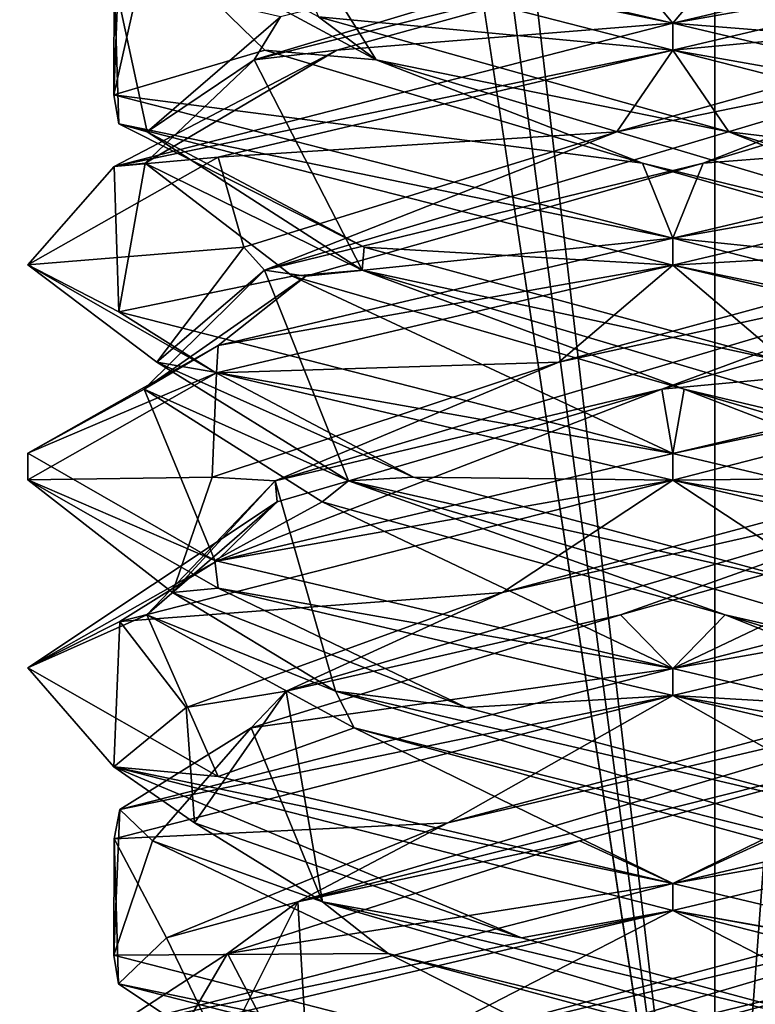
# Model space of a CAD drawing. Header units: millimetres. Extents: x -19 to 152, y -2 to 200.
# Tile 10 of 162: x -14.82 to -13.11, y 6.02 to 8.31. Entities that reach past the tile are written whole.
import ezdxf

# ---------------------------------------------------------------- set-up
doc = ezdxf.new("R2010")
doc.units = ezdxf.units.MM
doc.header["$LTSCALE"] = 65.185185
for name, color, linetype in [('181', 7, 'CONTINUOUS'), ('187', 7, 'CONTINUOUS'), ('188', 7, 'CONTINUOUS'), ('189', 7, 'CONTINUOUS'), ('199', 7, 'CONTINUOUS'), ('200', 7, 'CONTINUOUS'), ('201', 7, 'CONTINUOUS'), ('211', 7, 'CONTINUOUS'), ('212', 7, 'CONTINUOUS'), ('213', 7, 'CONTINUOUS'), ('232', 7, 'CONTINUOUS'), ('233', 7, 'CONTINUOUS'), ('234', 7, 'CONTINUOUS'), ('340', 7, 'CONTINUOUS'), ('676', 7, 'CONTINUOUS'), ('777', 7, 'CONTINUOUS'), ('778', 7, 'CONTINUOUS'), ('779', 7, 'CONTINUOUS')]:
    doc.layers.add(name, color=color, linetype=linetype)

msp = doc.modelspace()

# ---------------------------------------------------------------- linework, layer by layer
at = {"layer": '181', "color": 7, "linetype": 'Continuous'}
for points in [[(-13.3, 8.3, -1.5), (-13.3, 8.2375, -1.5), (-14.6, 8.5712, -0.7484), (-13.3, 8.3, -1.5)], [(-14.3569, 8.5489, -1.0644), (-13.3, 8.3, -1.5), (-14.6, 8.5712, -0.7484), (-14.3569, 8.5489, -1.0644)], [(-14.6, 8.1337, -0.7484), (-14.5995, 8.404, 0.7492), (-14.5866, 8.4719, 0.7711), (-14.6, 8.1337, -0.7484)], [(-14.5884, 8.0664, -0.7682), (-14.5995, 8.404, 0.7492), (-14.6, 8.1337, -0.7484), (-14.5884, 8.0664, -0.7682)], [(-13.3, 8.2375, 1.5), (-13.3, 8.3, 1.5), (-14.5995, 7.9665, 0.7492), (-13.3, 8.2375, 1.5)], [(-14.3574, 7.9885, 1.0639), (-13.3, 8.2375, 1.5), (-14.5995, 7.9665, 0.7492), (-14.3574, 7.9885, 1.0639)], [(-13.3, 7.8, -1.5), (-14.5884, 8.0664, -0.7682), (-14.6, 8.1337, -0.7484), (-13.3, 7.8, -1.5)], [(-13.3, 7.7375, -1.5), (-14.5884, 8.0664, -0.7682), (-13.3, 7.8, -1.5), (-13.3, 7.7375, -1.5)], [(-14.8, 7.7379, 0.0021), (-14.3574, 7.9885, 1.0639), (-14.5995, 7.9665, 0.7492), (-14.8, 7.7379, 0.0021)], [(-14.5884, 7.6289, -0.7682), (-14.8, 7.7379, 0.0021), (-14.5995, 7.9665, 0.7492), (-14.5884, 7.6289, -0.7682)], [(-13.3, 7.7375, 1.5), (-13.3, 7.8, 1.5), (-14.3574, 7.551, 1.0639), (-13.3, 7.7375, 1.5)], [(-14.3651, 7.4888, -1.0562), (-14.8, 7.7379, 0.0021), (-14.5884, 7.6289, -0.7682), (-14.3651, 7.4888, -1.0562)], [(-14.3616, 7.4872, 1.0597), (-13.3, 7.7375, 1.5), (-14.3574, 7.551, 1.0639), (-14.3616, 7.4872, 1.0597)], [(-13.3, 7.3, -1.5), (-14.3651, 7.4888, -1.0562), (-14.5884, 7.6289, -0.7682), (-13.3, 7.3, -1.5)], [(-14.8, 7.3004, 0.0021), (-14.3616, 7.4872, 1.0597), (-14.3574, 7.551, 1.0639), (-14.8, 7.3004, 0.0021)], [(-14.8, 7.2389, 0.0068), (-14.3616, 7.4872, 1.0597), (-14.8, 7.3004, 0.0021), (-14.8, 7.2389, 0.0068)], [(-13.3, 7.2375, -1.5), (-14.3651, 7.4888, -1.0562), (-13.3, 7.3, -1.5), (-13.3, 7.2375, -1.5)], [(-14.3651, 7.0513, -1.0562), (-14.8, 7.2389, 0.0068), (-14.8, 7.3004, 0.0021), (-14.3651, 7.0513, -1.0562)], [(-13.3, 7.3, 1.5), (-14.3616, 7.0497, 1.0597), (-13.3, 7.2375, 1.5), (-13.3, 7.3, 1.5)], [(-14.3572, 6.9865, -1.0641), (-14.8, 7.2389, 0.0068), (-14.3651, 7.0513, -1.0562), (-14.3572, 6.9865, -1.0641)], [(-13.3, 7.2375, 1.5), (-14.3616, 7.0497, 1.0597), (-14.586, 6.9096, 0.7722), (-13.3, 7.2375, 1.5)], [(-14.3616, 7.0497, 1.0597), (-14.8, 6.8014, 0.0068), (-14.586, 6.9096, 0.7722), (-14.3616, 7.0497, 1.0597)], [(-13.3, 6.8, -1.5), (-14.3572, 6.9865, -1.0641), (-14.3651, 7.0513, -1.0562), (-13.3, 6.8, -1.5)], [(-13.3, 6.7375, -1.5), (-14.3572, 6.9865, -1.0641), (-13.3, 6.8, -1.5), (-13.3, 6.7375, -1.5)], [(-14.586, 6.9096, 0.7722), (-14.8, 6.8014, 0.0068), (-14.6002, 6.5713, -0.7481), (-14.586, 6.9096, 0.7722)], [(-14.8, 6.8014, 0.0068), (-14.3572, 6.549, -1.0641), (-14.6002, 6.5713, -0.7481), (-14.8, 6.8014, 0.0068)], [(-13.3, 6.7375, 1.5), (-13.3, 6.8, 1.5), (-14.586, 6.4721, 0.7722), (-13.3, 6.7375, 1.5)], [(-14.5993, 6.404, 0.7495), (-13.3, 6.7375, 1.5), (-14.586, 6.4721, 0.7722), (-14.5993, 6.404, 0.7495)], [(-13.3, 6.3, -1.5), (-13.3, 6.2375, -1.5), (-14.6002, 6.5713, -0.7481), (-13.3, 6.3, -1.5)], [(-14.3572, 6.549, -1.0641), (-13.3, 6.3, -1.5), (-14.6002, 6.5713, -0.7481), (-14.3572, 6.549, -1.0641)], [(-14.6002, 6.1338, -0.7481), (-14.5993, 6.404, 0.7495), (-14.586, 6.4721, 0.7722), (-14.6002, 6.1338, -0.7481)], [(-14.589, 6.0666, -0.7672), (-14.5993, 6.404, 0.7495), (-14.6002, 6.1338, -0.7481), (-14.589, 6.0666, -0.7672)], [(-13.3, 6.2375, 1.5), (-13.3, 6.3, 1.5), (-14.5993, 5.9665, 0.7495), (-13.3, 6.2375, 1.5)], [(-14.3577, 5.9884, 1.0636), (-13.3, 6.2375, 1.5), (-14.5993, 5.9665, 0.7495), (-14.3577, 5.9884, 1.0636)], [(-13.3, 5.8, -1.5), (-14.589, 6.0666, -0.7672), (-14.6002, 6.1338, -0.7481), (-13.3, 5.8, -1.5)], [(-13.3, 5.7375, -1.5), (-14.589, 6.0666, -0.7672), (-13.3, 5.8, -1.5), (-13.3, 5.7375, -1.5)]]:
    msp.add_3dface(points, dxfattribs=at)
at = {"layer": '187', "color": 7, "linetype": 'Continuous'}
for points in [[(-13.3, 8.3, -1.5), (-14.3569, 8.5489, -1.0644), (-13.4662, 8.4994, -1.2181), (-13.3, 8.3, -1.5)], [(-12.5184, 8.2369, -0.9489), (-13.3, 8.3, -1.5), (-13.4662, 8.4994, -1.2181), (-12.5184, 8.2369, -0.9489)], [(-13.3, 8.3, -1.5), (-12.5184, 8.2369, -0.9489), (-12.2372, 8.0493, -1.0585), (-13.3, 8.3, -1.5)], [(-12.4151, 7.712, 0.8534), (-13.3259, 7.4496, 1.2291), (-12.2338, 7.5517, 1.055), (-12.4151, 7.712, 0.8534)], [(-13.3259, 7.4496, 1.2291), (-13.3, 7.3, 1.5), (-12.2338, 7.5517, 1.055), (-13.3259, 7.4496, 1.2291)], [(-14.3616, 7.0497, 1.0597), (-13.3, 7.3, 1.5), (-13.3259, 7.4496, 1.2291), (-14.3616, 7.0497, 1.0597)], [(-14.22, 7.1871, 0.8154), (-14.3616, 7.0497, 1.0597), (-13.3259, 7.4496, 1.2291), (-14.22, 7.1871, 0.8154)], [(-14.8, 6.8014, 0.0068), (-14.3616, 7.0497, 1.0597), (-14.22, 7.1871, 0.8154), (-14.8, 6.8014, 0.0068)], [(-14.5233, 6.9246, -0.1219), (-14.8, 6.8014, 0.0068), (-14.22, 7.1871, 0.8154), (-14.5233, 6.9246, -0.1219)], [(-14.3572, 6.549, -1.0641), (-14.8, 6.8014, 0.0068), (-14.5233, 6.9246, -0.1219), (-14.3572, 6.549, -1.0641)], [(-14.041, 6.6622, -0.981), (-14.3572, 6.549, -1.0641), (-14.5233, 6.9246, -0.1219), (-14.041, 6.6622, -0.981)], [(-13.3, 6.3, -1.5), (-14.3572, 6.549, -1.0641), (-14.041, 6.6622, -0.981), (-13.3, 6.3, -1.5)], [(-13.0828, 6.3997, -1.21), (-13.3, 6.3, -1.5), (-14.041, 6.6622, -0.981), (-13.0828, 6.3997, -1.21)], [(-13.3, 6.3, -1.5), (-13.0828, 6.3997, -1.21), (-12.2378, 6.0495, -1.0591), (-13.3, 6.3, -1.5)]]:
    msp.add_3dface(points, dxfattribs=at)
at = {"layer": '188', "color": 7, "linetype": 'Continuous'}
for points in [[(-12.3266, 8.2151, -0.6903), (-13.4662, 8.4994, -1.2181), (-13.9572, 8.7044, -0.996), (-12.3266, 8.2151, -0.6903)], [(-12.3266, 8.2151, -0.6903), (-13.9572, 8.7044, -0.996), (-12.3877, 8.3151, -0.824), (-12.3266, 8.2151, -0.6903)], [(-12.5184, 8.2369, -0.9489), (-13.4662, 8.4994, -1.2181), (-12.3266, 8.2151, -0.6903), (-12.5184, 8.2369, -0.9489)], [(-13.5651, 7.5121, 1.2004), (-12.5774, 7.7258, 0.9496), (-12.5822, 7.7797, 0.998), (-13.5651, 7.5121, 1.2004)], [(-14.2248, 7.2365, 0.7541), (-13.3259, 7.4496, 1.2291), (-12.5774, 7.7258, 0.9496), (-14.2248, 7.2365, 0.7541)], [(-14.2248, 7.2365, 0.7541), (-12.5774, 7.7258, 0.9496), (-13.5651, 7.5121, 1.2004), (-14.2248, 7.2365, 0.7541)], [(-13.3259, 7.4496, 1.2291), (-12.4151, 7.712, 0.8534), (-12.5774, 7.7258, 0.9496), (-13.3259, 7.4496, 1.2291)], [(-14.3714, 7.2444, 0.6028), (-14.2248, 7.2365, 0.7541), (-13.5651, 7.5121, 1.2004), (-14.3714, 7.2444, 0.6028)], [(-14.22, 7.1871, 0.8154), (-13.3259, 7.4496, 1.2291), (-14.2248, 7.2365, 0.7541), (-14.22, 7.1871, 0.8154)], [(-14.5233, 6.9246, -0.1219), (-14.22, 7.1871, 0.8154), (-14.2248, 7.2365, 0.7541), (-14.5233, 6.9246, -0.1219)], [(-14.0847, 6.7472, -0.8989), (-14.5233, 6.9246, -0.1219), (-14.2248, 7.2365, 0.7541), (-14.0847, 6.7472, -0.8989)], [(-14.4637, 6.9767, -0.3965), (-14.2248, 7.2365, 0.7541), (-14.3714, 7.2444, 0.6028), (-14.4637, 6.9767, -0.3965)], [(-14.0847, 6.7472, -0.8989), (-14.2248, 7.2365, 0.7541), (-14.4637, 6.9767, -0.3965), (-14.0847, 6.7472, -0.8989)], [(-13.7804, 6.709, -1.1316), (-14.0847, 6.7472, -0.8989), (-14.4637, 6.9767, -0.3965), (-13.7804, 6.709, -1.1316)], [(-14.041, 6.6622, -0.981), (-14.5233, 6.9246, -0.1219), (-14.0847, 6.7472, -0.8989), (-14.041, 6.6622, -0.981)], [(-12.4279, 6.2579, -0.8145), (-14.041, 6.6622, -0.981), (-14.0847, 6.7472, -0.8989), (-12.4279, 6.2579, -0.8145)], [(-12.4279, 6.2579, -0.8145), (-14.0847, 6.7472, -0.8989), (-12.777, 6.4414, -1.1126), (-12.4279, 6.2579, -0.8145)], [(-12.777, 6.4414, -1.1126), (-14.0847, 6.7472, -0.8989), (-13.7804, 6.709, -1.1316), (-12.777, 6.4414, -1.1126)], [(-13.0828, 6.3997, -1.21), (-14.041, 6.6622, -0.981), (-12.4279, 6.2579, -0.8145), (-13.0828, 6.3997, -1.21)]]:
    msp.add_3dface(points, dxfattribs=at)
at = {"layer": '189', "color": 7, "linetype": 'Continuous'}
for points in [[(-13.3, 7.7375, 1.5), (-12.5822, 7.7797, 0.998), (-12.2338, 7.9892, 1.055), (-13.3, 7.7375, 1.5)], [(-13.3, 7.7375, 1.5), (-13.5651, 7.5121, 1.2004), (-12.5822, 7.7797, 0.998), (-13.3, 7.7375, 1.5)], [(-13.3, 7.7375, 1.5), (-14.3616, 7.4872, 1.0597), (-13.5651, 7.5121, 1.2004), (-13.3, 7.7375, 1.5)], [(-14.3616, 7.4872, 1.0597), (-14.3714, 7.2444, 0.6028), (-13.5651, 7.5121, 1.2004), (-14.3616, 7.4872, 1.0597)], [(-14.3616, 7.4872, 1.0597), (-14.8, 7.2389, 0.0068), (-14.3714, 7.2444, 0.6028), (-14.3616, 7.4872, 1.0597)], [(-14.8, 7.2389, 0.0068), (-14.4637, 6.9767, -0.3965), (-14.3714, 7.2444, 0.6028), (-14.8, 7.2389, 0.0068)], [(-14.8, 7.2389, 0.0068), (-14.3572, 6.9865, -1.0641), (-14.4637, 6.9767, -0.3965), (-14.8, 7.2389, 0.0068)], [(-14.3572, 6.9865, -1.0641), (-13.7804, 6.709, -1.1316), (-14.4637, 6.9767, -0.3965), (-14.3572, 6.9865, -1.0641)], [(-14.3572, 6.9865, -1.0641), (-13.3, 6.7375, -1.5), (-13.7804, 6.709, -1.1316), (-14.3572, 6.9865, -1.0641)], [(-13.3, 6.7375, -1.5), (-12.777, 6.4414, -1.1126), (-13.7804, 6.709, -1.1316), (-13.3, 6.7375, -1.5)], [(-12.777, 6.4414, -1.1126), (-13.3, 6.7375, -1.5), (-12.2378, 6.487, -1.0591), (-12.777, 6.4414, -1.1126)]]:
    msp.add_3dface(points, dxfattribs=at)
at = {"layer": '199', "color": 7, "linetype": 'Continuous'}
for points in [[(-12.3511, 8.2369, 0.7816), (-13.2296, 7.9745, 1.2274), (-12.2336, 8.0517, 1.0549), (-12.3511, 8.2369, 0.7816)], [(-13.2296, 7.9745, 1.2274), (-13.3, 7.8, 1.5), (-12.2336, 8.0517, 1.0549), (-13.2296, 7.9745, 1.2274)], [(-14.1534, 7.712, 0.8849), (-13.3, 7.8, 1.5), (-13.2296, 7.9745, 1.2274), (-14.1534, 7.712, 0.8849)], [(-14.3574, 7.551, 1.0639), (-13.3, 7.8, 1.5), (-14.1534, 7.712, 0.8849), (-14.3574, 7.551, 1.0639)], [(-14.5291, 7.4496, -0.0259), (-14.3574, 7.551, 1.0639), (-14.1534, 7.712, 0.8849), (-14.5291, 7.4496, -0.0259)], [(-14.8, 7.3004, 0.0021), (-14.3574, 7.551, 1.0639), (-14.5291, 7.4496, -0.0259), (-14.8, 7.3004, 0.0021)], [(-14.3651, 7.0513, -1.0562), (-14.8, 7.3004, 0.0021), (-14.5291, 7.4496, -0.0259), (-14.3651, 7.0513, -1.0562)], [(-14.1154, 7.1871, -0.92), (-14.3651, 7.0513, -1.0562), (-14.5291, 7.4496, -0.0259), (-14.1154, 7.1871, -0.92)], [(-13.3, 6.8, -1.5), (-14.3651, 7.0513, -1.0562), (-14.1154, 7.1871, -0.92), (-13.3, 6.8, -1.5)], [(-13.1781, 6.9246, -1.2233), (-13.3, 6.8, -1.5), (-14.1154, 7.1871, -0.92), (-13.1781, 6.9246, -1.2233)], [(-13.3, 6.8, -1.5), (-13.1781, 6.9246, -1.2233), (-12.2335, 6.5482, -1.0548), (-13.3, 6.8, -1.5)], [(-13.1781, 6.9246, -1.2233), (-12.319, 6.6622, -0.741), (-12.2335, 6.5482, -1.0548), (-13.1781, 6.9246, -1.2233)], [(-13.6112, 5.8748, 1.1893), (-13.3, 5.8, 1.5), (-12.638, 6.1372, 1.0359), (-13.6112, 5.8748, 1.1893)], [(-12.638, 6.1372, 1.0359), (-13.3, 5.8, 1.5), (-12.2335, 6.0517, 1.0548), (-12.638, 6.1372, 1.0359)]]:
    msp.add_3dface(points, dxfattribs=at)
at = {"layer": '200', "color": 7, "linetype": 'Continuous'}
for points in [[(-13.4305, 8.0474, 1.2224), (-12.6097, 8.2151, 0.9734), (-12.476, 8.3151, 0.9123), (-13.4305, 8.0474, 1.2224)], [(-13.2296, 7.9745, 1.2274), (-12.3511, 8.2369, 0.7816), (-12.6097, 8.2151, 0.9734), (-13.2296, 7.9745, 1.2274)], [(-14.2496, 7.7258, 0.7226), (-13.2296, 7.9745, 1.2274), (-12.6097, 8.2151, 0.9734), (-14.2496, 7.7258, 0.7226)], [(-14.2496, 7.7258, 0.7226), (-12.6097, 8.2151, 0.9734), (-13.4305, 8.0474, 1.2224), (-14.2496, 7.7258, 0.7226)], [(-14.298, 7.7797, 0.7178), (-14.2496, 7.7258, 0.7226), (-13.4305, 8.0474, 1.2224), (-14.298, 7.7797, 0.7178)], [(-14.1534, 7.712, 0.8849), (-13.2296, 7.9745, 1.2274), (-14.2496, 7.7258, 0.7226), (-14.1534, 7.712, 0.8849)], [(-14.5004, 7.5121, -0.2651), (-14.2496, 7.7258, 0.7226), (-14.298, 7.7797, 0.7178), (-14.5004, 7.5121, -0.2651)], [(-14.5291, 7.4496, -0.0259), (-14.1534, 7.712, 0.8849), (-14.2496, 7.7258, 0.7226), (-14.5291, 7.4496, -0.0259)], [(-14.0541, 7.2365, -0.9248), (-14.5291, 7.4496, -0.0259), (-14.2496, 7.7258, 0.7226), (-14.0541, 7.2365, -0.9248)], [(-14.0541, 7.2365, -0.9248), (-14.2496, 7.7258, 0.7226), (-14.5004, 7.5121, -0.2651), (-14.0541, 7.2365, -0.9248)], [(-13.9028, 7.2444, -1.0714), (-14.0541, 7.2365, -0.9248), (-14.5004, 7.5121, -0.2651), (-13.9028, 7.2444, -1.0714)], [(-14.1154, 7.1871, -0.92), (-14.5291, 7.4496, -0.0259), (-14.0541, 7.2365, -0.9248), (-14.1154, 7.1871, -0.92)], [(-13.1781, 6.9246, -1.2233), (-14.1154, 7.1871, -0.92), (-14.0541, 7.2365, -0.9248), (-13.1781, 6.9246, -1.2233)], [(-12.9035, 6.9767, -1.1637), (-14.0541, 7.2365, -0.9248), (-13.9028, 7.2444, -1.0714), (-12.9035, 6.9767, -1.1637)], [(-12.4011, 6.7472, -0.7847), (-13.1781, 6.9246, -1.2233), (-14.0541, 7.2365, -0.9248), (-12.4011, 6.7472, -0.7847)], [(-12.4011, 6.7472, -0.7847), (-14.0541, 7.2365, -0.9248), (-12.9035, 6.9767, -1.1637), (-12.4011, 6.7472, -0.7847)], [(-12.319, 6.6622, -0.741), (-13.1781, 6.9246, -1.2233), (-12.4011, 6.7472, -0.7847), (-12.319, 6.6622, -0.741)], [(-14.1442, 5.7686, 0.8433), (-12.638, 6.1372, 1.0359), (-12.4855, 6.2579, 0.8721), (-14.1442, 5.7686, 0.8433)], [(-14.1442, 5.7686, 0.8433), (-12.4855, 6.2579, 0.8721), (-13.9431, 5.906, 1.0478), (-14.1442, 5.7686, 0.8433)], [(-13.9431, 5.906, 1.0478), (-12.4855, 6.2579, 0.8721), (-12.9479, 6.1737, 1.1779), (-13.9431, 5.906, 1.0478)], [(-13.6112, 5.8748, 1.1893), (-12.638, 6.1372, 1.0359), (-14.1442, 5.7686, 0.8433), (-13.6112, 5.8748, 1.1893)]]:
    msp.add_3dface(points, dxfattribs=at)
at = {"layer": '201', "color": 7, "linetype": 'Continuous'}
for points in [[(-13.3, 8.2375, 1.5), (-12.476, 8.3151, 0.9123), (-12.2336, 8.4892, 1.0549), (-13.3, 8.2375, 1.5)], [(-13.3, 8.2375, 1.5), (-13.4305, 8.0474, 1.2224), (-12.476, 8.3151, 0.9123), (-13.3, 8.2375, 1.5)], [(-13.3, 8.2375, 1.5), (-14.3574, 7.9885, 1.0639), (-13.4305, 8.0474, 1.2224), (-13.3, 8.2375, 1.5)], [(-14.3574, 7.9885, 1.0639), (-14.298, 7.7797, 0.7178), (-13.4305, 8.0474, 1.2224), (-14.3574, 7.9885, 1.0639)], [(-14.3574, 7.9885, 1.0639), (-14.8, 7.7379, 0.0021), (-14.298, 7.7797, 0.7178), (-14.3574, 7.9885, 1.0639)], [(-14.8, 7.7379, 0.0021), (-14.5004, 7.5121, -0.2651), (-14.298, 7.7797, 0.7178), (-14.8, 7.7379, 0.0021)], [(-14.8, 7.7379, 0.0021), (-14.3651, 7.4888, -1.0562), (-14.5004, 7.5121, -0.2651), (-14.8, 7.7379, 0.0021)], [(-14.3651, 7.4888, -1.0562), (-13.9028, 7.2444, -1.0714), (-14.5004, 7.5121, -0.2651), (-14.3651, 7.4888, -1.0562)], [(-14.3651, 7.4888, -1.0562), (-13.3, 7.2375, -1.5), (-13.9028, 7.2444, -1.0714), (-14.3651, 7.4888, -1.0562)], [(-13.3, 7.2375, -1.5), (-12.9035, 6.9767, -1.1637), (-13.9028, 7.2444, -1.0714), (-13.3, 7.2375, -1.5)], [(-12.9035, 6.9767, -1.1637), (-13.3, 7.2375, -1.5), (-12.2335, 6.9857, -1.0548), (-12.9035, 6.9767, -1.1637)], [(-13.3, 6.2375, 1.5), (-12.9479, 6.1737, 1.1779), (-12.2335, 6.4892, 1.0548), (-13.3, 6.2375, 1.5)], [(-13.3, 6.2375, 1.5), (-14.3577, 5.9884, 1.0636), (-13.9431, 5.906, 1.0478), (-13.3, 6.2375, 1.5)], [(-13.3, 6.2375, 1.5), (-13.9431, 5.906, 1.0478), (-12.9479, 6.1737, 1.1779), (-13.3, 6.2375, 1.5)]]:
    msp.add_3dface(points, dxfattribs=at)
at = {"layer": '211', "color": 7, "linetype": 'Continuous'}
for points in [[(-13.1338, 8.4994, 1.2181), (-13.3, 8.3, 1.5), (-12.2403, 8.5497, 1.0617), (-13.1338, 8.4994, 1.2181)], [(-14.0816, 8.2369, 0.9489), (-13.3, 8.3, 1.5), (-13.1338, 8.4994, 1.2181), (-14.0816, 8.2369, 0.9489)], [(-14.5995, 7.9665, 0.7492), (-13.3, 8.3, 1.5), (-14.0816, 8.2369, 0.9489), (-14.5995, 7.9665, 0.7492)], [(-14.5274, 7.9745, 0.0704), (-14.5995, 7.9665, 0.7492), (-14.0816, 8.2369, 0.9489), (-14.5274, 7.9745, 0.0704)], [(-14.5884, 7.6289, -0.7682), (-14.5995, 7.9665, 0.7492), (-14.5274, 7.9745, 0.0704), (-14.5884, 7.6289, -0.7682)], [(-14.1849, 7.712, -0.8534), (-14.5884, 7.6289, -0.7682), (-14.5274, 7.9745, 0.0704), (-14.1849, 7.712, -0.8534)], [(-13.3, 7.3, -1.5), (-14.5884, 7.6289, -0.7682), (-14.1849, 7.712, -0.8534), (-13.3, 7.3, -1.5)], [(-13.2741, 7.4496, -1.2291), (-13.3, 7.3, -1.5), (-14.1849, 7.712, -0.8534), (-13.2741, 7.4496, -1.2291)], [(-13.3, 7.3, -1.5), (-13.2741, 7.4496, -1.2291), (-12.231, 7.0475, -1.0522), (-13.3, 7.3, -1.5)], [(-13.2741, 7.4496, -1.2291), (-12.38, 7.1871, -0.8154), (-12.231, 7.0475, -1.0522), (-13.2741, 7.4496, -1.2291)], [(-13.5172, 6.3997, 1.21), (-13.3, 6.3, 1.5), (-12.559, 6.6622, 0.981), (-13.5172, 6.3997, 1.21)], [(-12.559, 6.6622, 0.981), (-13.3, 6.3, 1.5), (-12.2408, 6.5496, 1.0621), (-12.559, 6.6622, 0.981)], [(-14.3359, 6.1372, 0.662), (-13.3, 6.3, 1.5), (-13.5172, 6.3997, 1.21), (-14.3359, 6.1372, 0.662)], [(-14.5993, 5.9665, 0.7495), (-13.3, 6.3, 1.5), (-14.3359, 6.1372, 0.662), (-14.5993, 5.9665, 0.7495)], [(-14.4893, 5.8748, -0.3112), (-14.5993, 5.9665, 0.7495), (-14.3359, 6.1372, 0.662), (-14.4893, 5.8748, -0.3112)]]:
    msp.add_3dface(points, dxfattribs=at)
at = {"layer": '212', "color": 7, "linetype": 'Continuous'}
for points in [[(-14.2734, 8.2151, 0.6903), (-13.1338, 8.4994, 1.2181), (-12.6428, 8.7044, 0.996), (-14.2734, 8.2151, 0.6903)], [(-14.2734, 8.2151, 0.6903), (-12.6428, 8.7044, 0.996), (-14.2123, 8.3151, 0.824), (-14.2734, 8.2151, 0.6903)], [(-14.0816, 8.2369, 0.9489), (-13.1338, 8.4994, 1.2181), (-14.2734, 8.2151, 0.6903), (-14.0816, 8.2369, 0.9489)], [(-14.5224, 8.0474, -0.1305), (-14.2734, 8.2151, 0.6903), (-14.2123, 8.3151, 0.824), (-14.5224, 8.0474, -0.1305)], [(-14.5274, 7.9745, 0.0704), (-14.0816, 8.2369, 0.9489), (-14.2734, 8.2151, 0.6903), (-14.5274, 7.9745, 0.0704)], [(-14.0226, 7.7258, -0.9496), (-14.5274, 7.9745, 0.0704), (-14.2734, 8.2151, 0.6903), (-14.0226, 7.7258, -0.9496)], [(-14.0226, 7.7258, -0.9496), (-14.2734, 8.2151, 0.6903), (-14.5224, 8.0474, -0.1305), (-14.0226, 7.7258, -0.9496)], [(-14.0178, 7.7797, -0.998), (-14.0226, 7.7258, -0.9496), (-14.5224, 8.0474, -0.1305), (-14.0178, 7.7797, -0.998)], [(-14.1849, 7.712, -0.8534), (-14.5274, 7.9745, 0.0704), (-14.0226, 7.7258, -0.9496), (-14.1849, 7.712, -0.8534)], [(-13.0349, 7.5121, -1.2004), (-14.0226, 7.7258, -0.9496), (-14.0178, 7.7797, -0.998), (-13.0349, 7.5121, -1.2004)], [(-13.2741, 7.4496, -1.2291), (-14.1849, 7.712, -0.8534), (-14.0226, 7.7258, -0.9496), (-13.2741, 7.4496, -1.2291)], [(-12.3752, 7.2365, -0.7541), (-13.2741, 7.4496, -1.2291), (-14.0226, 7.7258, -0.9496), (-12.3752, 7.2365, -0.7541)], [(-12.3752, 7.2365, -0.7541), (-14.0226, 7.7258, -0.9496), (-13.0349, 7.5121, -1.2004), (-12.3752, 7.2365, -0.7541)], [(-12.38, 7.1871, -0.8154), (-13.2741, 7.4496, -1.2291), (-12.3752, 7.2365, -0.7541), (-12.38, 7.1871, -0.8154)], [(-14.1721, 6.2579, 0.8145), (-12.559, 6.6622, 0.981), (-12.5153, 6.7472, 0.8989), (-14.1721, 6.2579, 0.8145)], [(-14.1721, 6.2579, 0.8145), (-12.5153, 6.7472, 0.8989), (-13.823, 6.4414, 1.1126), (-14.1721, 6.2579, 0.8145)], [(-13.823, 6.4414, 1.1126), (-12.5153, 6.7472, 0.8989), (-12.8196, 6.709, 1.1316), (-13.823, 6.4414, 1.1126)], [(-13.5172, 6.3997, 1.21), (-12.559, 6.6622, 0.981), (-14.1721, 6.2579, 0.8145), (-13.5172, 6.3997, 1.21)], [(-14.4779, 6.1737, 0.3521), (-14.1721, 6.2579, 0.8145), (-13.823, 6.4414, 1.1126), (-14.4779, 6.1737, 0.3521)], [(-14.3359, 6.1372, 0.662), (-13.5172, 6.3997, 1.21), (-14.1721, 6.2579, 0.8145), (-14.3359, 6.1372, 0.662)], [(-14.3478, 5.906, -0.6431), (-14.1721, 6.2579, 0.8145), (-14.4779, 6.1737, 0.3521), (-14.3478, 5.906, -0.6431)], [(-14.1433, 5.7686, -0.8442), (-14.1721, 6.2579, 0.8145), (-14.3478, 5.906, -0.6431), (-14.1433, 5.7686, -0.8442)], [(-14.1433, 5.7686, -0.8442), (-14.3359, 6.1372, 0.662), (-14.1721, 6.2579, 0.8145), (-14.1433, 5.7686, -0.8442)], [(-14.4893, 5.8748, -0.3112), (-14.3359, 6.1372, 0.662), (-14.1433, 5.7686, -0.8442), (-14.4893, 5.8748, -0.3112)]]:
    msp.add_3dface(points, dxfattribs=at)
at = {"layer": '213', "color": 7, "linetype": 'Continuous'}
for points in [[(-14.5995, 8.404, 0.7492), (-14.5884, 8.0664, -0.7682), (-14.5224, 8.0474, -0.1305), (-14.5995, 8.404, 0.7492)], [(-14.5995, 8.404, 0.7492), (-14.5224, 8.0474, -0.1305), (-14.2123, 8.3151, 0.824), (-14.5995, 8.404, 0.7492)], [(-14.5884, 8.0664, -0.7682), (-13.3, 7.7375, -1.5), (-14.0178, 7.7797, -0.998), (-14.5884, 8.0664, -0.7682)], [(-14.5884, 8.0664, -0.7682), (-14.0178, 7.7797, -0.998), (-14.5224, 8.0474, -0.1305), (-14.5884, 8.0664, -0.7682)], [(-13.3, 7.7375, -1.5), (-13.0349, 7.5121, -1.2004), (-14.0178, 7.7797, -0.998), (-13.3, 7.7375, -1.5)], [(-13.0349, 7.5121, -1.2004), (-13.3, 7.7375, -1.5), (-12.231, 7.485, -1.0522), (-13.0349, 7.5121, -1.2004)], [(-13.3, 6.7375, 1.5), (-12.8196, 6.709, 1.1316), (-12.2408, 6.9871, 1.0621), (-13.3, 6.7375, 1.5)], [(-13.3, 6.7375, 1.5), (-14.5993, 6.404, 0.7495), (-13.823, 6.4414, 1.1126), (-13.3, 6.7375, 1.5)], [(-13.3, 6.7375, 1.5), (-13.823, 6.4414, 1.1126), (-12.8196, 6.709, 1.1316), (-13.3, 6.7375, 1.5)], [(-14.5993, 6.404, 0.7495), (-14.4779, 6.1737, 0.3521), (-13.823, 6.4414, 1.1126), (-14.5993, 6.404, 0.7495)], [(-14.5993, 6.404, 0.7495), (-14.589, 6.0666, -0.7672), (-14.4779, 6.1737, 0.3521), (-14.5993, 6.404, 0.7495)], [(-14.589, 6.0666, -0.7672), (-14.3478, 5.906, -0.6431), (-14.4779, 6.1737, 0.3521), (-14.589, 6.0666, -0.7672)], [(-14.589, 6.0666, -0.7672), (-13.3, 5.7375, -1.5), (-14.3478, 5.906, -0.6431), (-14.589, 6.0666, -0.7672)]]:
    msp.add_3dface(points, dxfattribs=at)
at = {"layer": '232', "color": 7, "linetype": 'Continuous'}
for points in [[(-14.6, 8.1337, -0.7484), (-14.5866, 8.4719, 0.7711), (-14.5181, 8.4994, 0.1662), (-14.6, 8.1337, -0.7484)], [(-14.2489, 8.2369, -0.7816), (-14.6, 8.1337, -0.7484), (-14.5181, 8.4994, 0.1662), (-14.2489, 8.2369, -0.7816)], [(-13.3704, 7.9745, -1.2274), (-14.6, 8.1337, -0.7484), (-14.2489, 8.2369, -0.7816), (-13.3704, 7.9745, -1.2274)], [(-13.3, 7.8, -1.5), (-14.6, 8.1337, -0.7484), (-13.3704, 7.9745, -1.2274), (-13.3, 7.8, -1.5)], [(-12.4466, 7.712, -0.8849), (-13.3, 7.8, -1.5), (-13.3704, 7.9745, -1.2274), (-12.4466, 7.712, -0.8849)], [(-13.3, 7.8, -1.5), (-12.4466, 7.712, -0.8849), (-12.01, 7.4705, -0.7655), (-13.3, 7.8, -1.5)], [(-13.4219, 6.9246, 1.2233), (-13.3, 6.8, 1.5), (-12.4846, 7.1871, 0.92), (-13.4219, 6.9246, 1.2233)], [(-12.4846, 7.1871, 0.92), (-13.3, 6.8, 1.5), (-11.9902, 7.138, 0.7311), (-12.4846, 7.1871, 0.92)], [(-14.281, 6.6622, 0.741), (-13.3, 6.8, 1.5), (-13.4219, 6.9246, 1.2233), (-14.281, 6.6622, 0.741)], [(-14.586, 6.4721, 0.7722), (-13.3, 6.8, 1.5), (-14.281, 6.6622, 0.741), (-14.586, 6.4721, 0.7722)], [(-14.51, 6.3997, -0.2172), (-14.586, 6.4721, 0.7722), (-14.281, 6.6622, 0.741), (-14.51, 6.3997, -0.2172)], [(-14.6002, 6.1338, -0.7481), (-14.586, 6.4721, 0.7722), (-14.51, 6.3997, -0.2172), (-14.6002, 6.1338, -0.7481)], [(-13.962, 6.1372, -1.0359), (-14.6002, 6.1338, -0.7481), (-14.51, 6.3997, -0.2172), (-13.962, 6.1372, -1.0359)], [(-13.3, 5.8, -1.5), (-14.6002, 6.1338, -0.7481), (-13.962, 6.1372, -1.0359), (-13.3, 5.8, -1.5)], [(-12.9888, 5.8748, -1.1893), (-13.3, 5.8, -1.5), (-13.962, 6.1372, -1.0359), (-12.9888, 5.8748, -1.1893)]]:
    msp.add_3dface(points, dxfattribs=at)
at = {"layer": '233', "color": 7, "linetype": 'Continuous'}
for points in [[(-13.9903, 8.2151, -0.9734), (-14.5181, 8.4994, 0.1662), (-14.296, 8.7044, 0.6572), (-13.9903, 8.2151, -0.9734)], [(-13.9903, 8.2151, -0.9734), (-14.296, 8.7044, 0.6572), (-14.124, 8.3151, -0.9123), (-13.9903, 8.2151, -0.9734)], [(-14.2489, 8.2369, -0.7816), (-14.5181, 8.4994, 0.1662), (-13.9903, 8.2151, -0.9734), (-14.2489, 8.2369, -0.7816)], [(-13.1695, 8.0474, -1.2224), (-13.9903, 8.2151, -0.9734), (-14.124, 8.3151, -0.9123), (-13.1695, 8.0474, -1.2224)], [(-13.3704, 7.9745, -1.2274), (-14.2489, 8.2369, -0.7816), (-13.9903, 8.2151, -0.9734), (-13.3704, 7.9745, -1.2274)], [(-12.3504, 7.7258, -0.7226), (-13.3704, 7.9745, -1.2274), (-13.9903, 8.2151, -0.9734), (-12.3504, 7.7258, -0.7226)], [(-12.3504, 7.7258, -0.7226), (-13.9903, 8.2151, -0.9734), (-13.1695, 8.0474, -1.2224), (-12.3504, 7.7258, -0.7226)], [(-12.302, 7.7797, -0.7178), (-12.3504, 7.7258, -0.7226), (-13.1695, 8.0474, -1.2224), (-12.302, 7.7797, -0.7178)], [(-12.4466, 7.712, -0.8849), (-13.3704, 7.9745, -1.2274), (-12.3504, 7.7258, -0.7226), (-12.4466, 7.712, -0.8849)], [(-14.1989, 6.7472, 0.7847), (-13.4219, 6.9246, 1.2233), (-12.5459, 7.2365, 0.9248), (-14.1989, 6.7472, 0.7847)], [(-14.1989, 6.7472, 0.7847), (-12.5459, 7.2365, 0.9248), (-13.6965, 6.9767, 1.1637), (-14.1989, 6.7472, 0.7847)], [(-13.6965, 6.9767, 1.1637), (-12.5459, 7.2365, 0.9248), (-12.6972, 7.2444, 1.0714), (-13.6965, 6.9767, 1.1637)], [(-13.4219, 6.9246, 1.2233), (-12.4846, 7.1871, 0.92), (-12.5459, 7.2365, 0.9248), (-13.4219, 6.9246, 1.2233)], [(-14.4316, 6.709, 0.4804), (-14.1989, 6.7472, 0.7847), (-13.6965, 6.9767, 1.1637), (-14.4316, 6.709, 0.4804)], [(-14.281, 6.6622, 0.741), (-13.4219, 6.9246, 1.2233), (-14.1989, 6.7472, 0.7847), (-14.281, 6.6622, 0.741)], [(-14.4126, 6.4414, -0.523), (-14.1989, 6.7472, 0.7847), (-14.4316, 6.709, 0.4804), (-14.4126, 6.4414, -0.523)], [(-14.1145, 6.2579, -0.8721), (-14.1989, 6.7472, 0.7847), (-14.4126, 6.4414, -0.523), (-14.1145, 6.2579, -0.8721)], [(-14.1145, 6.2579, -0.8721), (-14.281, 6.6622, 0.741), (-14.1989, 6.7472, 0.7847), (-14.1145, 6.2579, -0.8721)], [(-14.51, 6.3997, -0.2172), (-14.281, 6.6622, 0.741), (-14.1145, 6.2579, -0.8721), (-14.51, 6.3997, -0.2172)], [(-13.6521, 6.1737, -1.1779), (-14.1145, 6.2579, -0.8721), (-14.4126, 6.4414, -0.523), (-13.6521, 6.1737, -1.1779)], [(-13.962, 6.1372, -1.0359), (-14.51, 6.3997, -0.2172), (-14.1145, 6.2579, -0.8721), (-13.962, 6.1372, -1.0359)], [(-12.4558, 5.7686, -0.8433), (-13.962, 6.1372, -1.0359), (-14.1145, 6.2579, -0.8721), (-12.4558, 5.7686, -0.8433)], [(-12.4558, 5.7686, -0.8433), (-14.1145, 6.2579, -0.8721), (-12.6569, 5.906, -1.0478), (-12.4558, 5.7686, -0.8433)], [(-12.6569, 5.906, -1.0478), (-14.1145, 6.2579, -0.8721), (-13.6521, 6.1737, -1.1779), (-12.6569, 5.906, -1.0478)], [(-12.9888, 5.8748, -1.1893), (-13.962, 6.1372, -1.0359), (-12.4558, 5.7686, -0.8433), (-12.9888, 5.8748, -1.1893)]]:
    msp.add_3dface(points, dxfattribs=at)
at = {"layer": '234', "color": 7, "linetype": 'Continuous'}
for points in [[(-14.6, 8.5712, -0.7484), (-13.3, 8.2375, -1.5), (-14.124, 8.3151, -0.9123), (-14.6, 8.5712, -0.7484)], [(-13.3, 8.2375, -1.5), (-13.1695, 8.0474, -1.2224), (-14.124, 8.3151, -0.9123), (-13.3, 8.2375, -1.5)], [(-13.1695, 8.0474, -1.2224), (-13.3, 8.2375, -1.5), (-12.01, 7.908, -0.7655), (-13.1695, 8.0474, -1.2224)], [(-12.302, 7.7797, -0.7178), (-13.1695, 8.0474, -1.2224), (-12.01, 7.908, -0.7655), (-12.302, 7.7797, -0.7178)], [(-13.3, 7.2375, 1.5), (-12.6972, 7.2444, 1.0714), (-11.9902, 7.5755, 0.7311), (-13.3, 7.2375, 1.5)], [(-13.3, 7.2375, 1.5), (-14.586, 6.9096, 0.7722), (-13.6965, 6.9767, 1.1637), (-13.3, 7.2375, 1.5)], [(-13.3, 7.2375, 1.5), (-13.6965, 6.9767, 1.1637), (-12.6972, 7.2444, 1.0714), (-13.3, 7.2375, 1.5)], [(-14.586, 6.9096, 0.7722), (-14.4316, 6.709, 0.4804), (-13.6965, 6.9767, 1.1637), (-14.586, 6.9096, 0.7722)], [(-14.586, 6.9096, 0.7722), (-14.6002, 6.5713, -0.7481), (-14.4316, 6.709, 0.4804), (-14.586, 6.9096, 0.7722)], [(-14.6002, 6.5713, -0.7481), (-14.4126, 6.4414, -0.523), (-14.4316, 6.709, 0.4804), (-14.6002, 6.5713, -0.7481)], [(-14.6002, 6.5713, -0.7481), (-13.3, 6.2375, -1.5), (-13.6521, 6.1737, -1.1779), (-14.6002, 6.5713, -0.7481)], [(-14.6002, 6.5713, -0.7481), (-13.6521, 6.1737, -1.1779), (-14.4126, 6.4414, -0.523), (-14.6002, 6.5713, -0.7481)], [(-13.3, 6.2375, -1.5), (-12.6569, 5.906, -1.0478), (-13.6521, 6.1737, -1.1779), (-13.3, 6.2375, -1.5)], [(-12.6569, 5.906, -1.0478), (-13.3, 6.2375, -1.5), (-12.0099, 5.9079, -0.7653), (-12.6569, 5.906, -1.0478)]]:
    msp.add_3dface(points, dxfattribs=at)
at = {"layer": '340', "color": 7, "linetype": 'Continuous'}
for points in [[(-13.3, 8.3, 1.5), (-12.2336, 8.4892, 1.0549), (-12.2403, 8.5497, 1.0617), (-13.3, 8.3, 1.5)], [(-13.3, 8.3, 1.5), (-13.3, 8.2375, 1.5), (-12.2336, 8.4892, 1.0549), (-13.3, 8.3, 1.5)], [(-13.3, 8.2375, -1.5), (-13.3, 8.3, -1.5), (-12.2372, 8.0493, -1.0585), (-13.3, 8.2375, -1.5)], [(-13.3, 8.2375, -1.5), (-12.2372, 8.0493, -1.0585), (-12.01, 7.908, -0.7655), (-13.3, 8.2375, -1.5)], [(-13.3, 7.8, 1.5), (-12.2338, 7.9892, 1.055), (-12.2336, 8.0517, 1.0549), (-13.3, 7.8, 1.5)], [(-13.3, 7.8, 1.5), (-13.3, 7.7375, 1.5), (-12.2338, 7.9892, 1.055), (-13.3, 7.8, 1.5)], [(-13.3, 7.7375, -1.5), (-13.3, 7.8, -1.5), (-12.01, 7.4705, -0.7655), (-13.3, 7.7375, -1.5)], [(-12.231, 7.485, -1.0522), (-13.3, 7.7375, -1.5), (-12.01, 7.4705, -0.7655), (-12.231, 7.485, -1.0522)], [(-13.3, 7.3, 1.5), (-13.3, 7.2375, 1.5), (-11.9902, 7.5755, 0.7311), (-13.3, 7.3, 1.5)], [(-12.2338, 7.5517, 1.055), (-13.3, 7.3, 1.5), (-11.9902, 7.5755, 0.7311), (-12.2338, 7.5517, 1.055)], [(-13.3, 7.2375, -1.5), (-13.3, 7.3, -1.5), (-12.231, 7.0475, -1.0522), (-13.3, 7.2375, -1.5)], [(-12.2335, 6.9857, -1.0548), (-13.3, 7.2375, -1.5), (-12.231, 7.0475, -1.0522), (-12.2335, 6.9857, -1.0548)], [(-13.3, 6.8, 1.5), (-12.2408, 6.9871, 1.0621), (-11.9902, 7.138, 0.7311), (-13.3, 6.8, 1.5)], [(-13.3, 6.8, 1.5), (-13.3, 6.7375, 1.5), (-12.2408, 6.9871, 1.0621), (-13.3, 6.8, 1.5)], [(-13.3, 6.7375, -1.5), (-13.3, 6.8, -1.5), (-12.2335, 6.5482, -1.0548), (-13.3, 6.7375, -1.5)], [(-12.2378, 6.487, -1.0591), (-13.3, 6.7375, -1.5), (-12.2335, 6.5482, -1.0548), (-12.2378, 6.487, -1.0591)], [(-13.3, 6.3, 1.5), (-12.2335, 6.4892, 1.0548), (-12.2408, 6.5496, 1.0621), (-13.3, 6.3, 1.5)], [(-13.3, 6.3, 1.5), (-13.3, 6.2375, 1.5), (-12.2335, 6.4892, 1.0548), (-13.3, 6.3, 1.5)], [(-13.3, 6.2375, -1.5), (-13.3, 6.3, -1.5), (-12.2378, 6.0495, -1.0591), (-13.3, 6.2375, -1.5)], [(-13.3, 6.2375, -1.5), (-12.2378, 6.0495, -1.0591), (-12.0099, 5.9079, -0.7653), (-13.3, 6.2375, -1.5)], [(-13.3, 5.8, 1.5), (-12.2336, 5.9892, 1.0548), (-12.2335, 6.0517, 1.0548), (-13.3, 5.8, 1.5)]]:
    msp.add_3dface(points, dxfattribs=at)
at = {"layer": '676', "color": 7, "linetype": 'Continuous'}
for points in [[(-13.9913, 30.8, -10.3442), (-16.5481, 1, -5.3773), (-17.1505, 4.8, -2.9362), (-13.9913, 30.8, -10.3442)], [(-17.1505, 30.8, 2.9362), (-16.5481, 1, 5.3773), (-13.9913, 30.8, 10.3442), (-17.1505, 30.8, 2.9362)], [(-17.1505, 30.8, -2.9362), (-13.9913, 30.8, -10.3442), (-17.1505, 4.8, -2.9362), (-17.1505, 30.8, -2.9362)], [(-10.2267, 1, -14.0774), (-16.5481, 1, -5.3773), (-13.9913, 30.8, -10.3442), (-10.2267, 1, -14.0774)], [(-16.5481, 1, 5.3773), (-10.2267, 1, 14.0774), (-13.9913, 30.8, 10.3442), (-16.5481, 1, 5.3773)], [(-7.8349, 30.8, -15.5362), (-10.2267, 1, -14.0774), (-13.9913, 30.8, -10.3442), (-7.8349, 30.8, -15.5362)], [(-13.9913, 30.8, 10.3442), (-10.2267, 1, 14.0774), (-7.8349, 30.8, 15.5362), (-13.9913, 30.8, 10.3442)]]:
    msp.add_3dface(points, dxfattribs=at)
at = {"layer": '777', "color": 7, "linetype": 'Continuous'}
for points in [[(-17.1505, 30.8, -2.9362), (-17.1505, 4.8, -2.9362), (-13.2023, 36.8, -2.7983), (-17.1505, 30.8, -2.9362)], [(-17.1505, 4.8, -2.9362), (-13.2023, 4.8, -2.7983), (-13.2023, 36.8, -2.7983), (-17.1505, 4.8, -2.9362)]]:
    msp.add_3dface(points, dxfattribs=at)
at = {"layer": '778', "color": 7, "linetype": 'Continuous'}
for points in [[(-17.0447, 33.8038, 2.9325), (-16.9391, 36.8, 2.9288), (-13.2023, 4.8, 2.7983), (-17.0447, 33.8038, 2.9325)], [(-13.2023, 4.8, 2.7983), (-16.9391, 36.8, 2.9288), (-13.2023, 36.8, 2.7983), (-13.2023, 4.8, 2.7983)], [(-17.1505, 30.8, 2.9362), (-17.0447, 33.8038, 2.9325), (-13.2023, 4.8, 2.7983), (-17.1505, 30.8, 2.9362)], [(-17.1505, 4.8, 2.9362), (-17.1505, 30.8, 2.9362), (-13.2023, 4.8, 2.7983), (-17.1505, 4.8, 2.9362)]]:
    msp.add_3dface(points, dxfattribs=at)
at = {"layer": '779', "color": 7, "linetype": 'Continuous'}
for points in [[(-13.2023, 4.8, -2.7983), (-10.859, 4.8, -1.3717), (-13.2023, 36.8, -2.7983), (-13.2023, 4.8, -2.7983)], [(-10.859, 4.8, -1.3717), (-10.859, 36.8, -1.3717), (-13.2023, 36.8, -2.7983), (-10.859, 4.8, -1.3717)], [(-10.859, 4.8, 1.3717), (-13.2023, 4.8, 2.7983), (-10.859, 36.8, 1.3717), (-10.859, 4.8, 1.3717)], [(-13.2023, 4.8, 2.7983), (-13.2023, 36.8, 2.7983), (-10.859, 36.8, 1.3717), (-13.2023, 4.8, 2.7983)]]:
    msp.add_3dface(points, dxfattribs=at)

doc.saveas('drawing.dxf')
